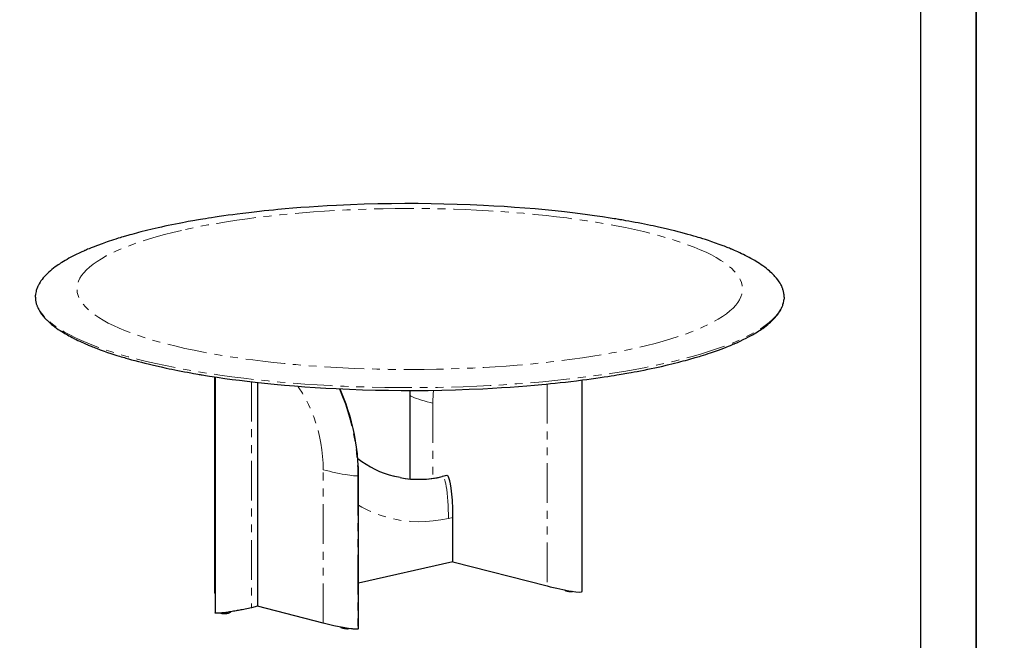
# Model space of a CAD drawing. Header units: millimetres. Extents: x -2064 to 15610, y -1415 to 32635.
# Tile 7 of 61: x 4473 to 6840, y 4967 to 6459. Entities that reach past the tile are written whole.
import ezdxf

# ---------------------------------------------------------------- set-up
doc = ezdxf.new("R2010")
doc.units = ezdxf.units.MM
doc.header["$LTSCALE"] = 15
doc.linetypes.add('PHANTOM', pattern=[12.7, 6.35, -1.27, 1.27, -1.27, 1.27, -1.27])
doc.layers.get('Defpoints').update_dxf_attribs({"color": 124})

msp = doc.modelspace()

# ---------------------------------------------------------------- linework, layer by layer
at = {"color": 7, "linetype": 'Continuous', "lineweight": 25}
for p, q in [((4511.108, 5792.11), (4511.333, 5796.525)), ((6310.98, 5792.21), (6310.755, 5787.795)), ((4941.774, 5600.321), (4941.774, 5080.726)), ((5045.337, 5586.81), (5045.337, 5048.536)), ((5825.733, 5084.253), (5825.733, 5592.652)), ((5411.345, 5567.55), (5411.178, 5556.491)), ((5411.178, 5556.491), (5411.178, 5354.713)), ((5287.745, 4994.805), (5287.745, 5363.507)), ((5499.972, 5362.863), (5489.056, 5360.373)), ((5514.742, 5155.6), (5514.742, 5262.329)), ((5514.742, 5155.6), (5287.745, 5103.825)), ((5514.742, 5155.6), (5741.067, 5097.474)), ((5045.337, 5048.536), (5030.782, 5045.216)), ((5203.079, 5008.024), (5045.337, 5048.536))]:
    msp.add_line(p, q, dxfattribs=at)
at = {"color": 8, "linetype": 'PHANTOM', "lineweight": 18}
for p, q in [((4944.29, 5599.935), (4944.29, 5032.14)), ((5030.782, 5588.455), (5030.782, 5045.216)), ((5741.067, 5583.08), (5741.067, 5097.474)), ((5466.734, 5536.632), (5466.734, 5356.364)), ((5203.079, 5008.024), (5203.079, 5376.727)), ((5286.217, 5362.433), (5286.217, 4993.73)), ((5501.026, 5362.879), (5490.109, 5360.389)), ((5514.742, 5262.329), (5503.826, 5259.84))]:
    msp.add_line(p, q, dxfattribs=at)
msp.add_lwpolyline([(-565.841, 8994.212), (6638.4, 8994.212), (6638.4, 3991.334), (-565.841, 3991.334)], close=True)
at = {"color": 7, "linetype": 'Continuous', "lineweight": 25, "flags": 128}
for points in [[(6311.043, 5792.148), (6311.012, 5793.767), (6310.914, 5795.634), (6310.732, 5797.746), (6310.446, 5800.103), (6310.129, 5802.126), (6309.721, 5804.253), (6309.263, 5806.255), (6308.777, 5808.098), (6308.184, 5810.087), (6307.597, 5811.852), (6307.038, 5813.394), (6306.526, 5814.714), (6306.016, 5815.95), (6305.412, 5817.336), (6304.301, 5819.703), (6302.903, 5822.413), (6301.202, 5825.408), (6299.317, 5828.434), (6296.014, 5833.188), (6292.291, 5837.938), (6290.504, 5840.044), (6288.792, 5841.975), (6287.171, 5843.732), (6285.66, 5845.316), (6284.272, 5846.728), (6282.851, 5848.134), (6281.217, 5849.705), (6278.597, 5852.133), (6275.506, 5854.869), (6271.953, 5857.861), (6268.212, 5860.859), (6264.247, 5863.885), (6260.138, 5866.878), (6255.888, 5869.837), (6251.556, 5872.728), (6247.468, 5875.349), (6243.715, 5877.673), (6240.336, 5879.705), (6237.311, 5881.477), (6234.087, 5883.321), (6230.655, 5885.235), (6226.782, 5887.341), (6222.252, 5889.732), (6217.026, 5892.405), (6213.09, 5894.36), (6208.803, 5896.438), (6204.147, 5898.636), (6199.54, 5900.754), (6195.423, 5902.603), (6191.825, 5904.185), (6188.771, 5905.505), (6186.772, 5906.359), (6185.128, 5907.054), (6183.782, 5907.619), (6181.946, 5908.383), (6179.377, 5909.442), (6176.832, 5910.477), (6173.812, 5911.69), (6170.582, 5912.968), (6167.378, 5914.217), (6164.201, 5915.438), (6154.924, 5918.907), (6145.952, 5922.133), (6137.329, 5925.124), (6129.46, 5927.765), (6122.047, 5930.181), (6115.227, 5932.345), (6109.036, 5934.263), (6104.633, 5935.602), (6100.649, 5936.795), (6097.094, 5937.845), (6093.637, 5938.854), (6087.053, 5940.743), (6079.825, 5942.768), (6071.802, 5944.959), (6062.955, 5947.309), (6055.882, 5949.14), (6048.307, 5951.055), (6039.903, 5953.126), (6030.545, 5955.37), (6020.199, 5957.776), (6008.831, 5960.335), (5996.405, 5963.033), (5989.784, 5964.43), (5982.885, 5965.858), (5975.702, 5967.313), (5968.232, 5968.795), (5960.469, 5970.301), (5952.505, 5971.811), (5945.093, 5973.185), (5937.366, 5974.587), (5930.654, 5975.779), (5924.976, 5976.769), (5920.564, 5977.528), (5917.111, 5978.115), (5914.625, 5978.533), (5912.52, 5978.886), (5909.742, 5979.347), (5906.332, 5979.909), (5902.242, 5980.575), (5897.477, 5981.342), (5892.458, 5982.137), (5874.205, 5984.935), (5855.445, 5987.657), (5838.266, 5990.021), (5820.555, 5992.332), (5802.12, 5994.607), (5782.953, 5996.836), (5760.374, 5999.288), (5736.837, 6001.653), (5712.483, 6003.902), (5687.881, 6005.974), (5663.108, 6007.865), (5638.186, 6009.574), (5613.135, 6011.101), (5587.975, 6012.446), (5556.255, 6013.877), (5524.667, 6015.016), (5493.292, 6015.868), (5462.171, 6016.443), (5431.342, 6016.747), (5399.002, 6016.783), (5366.791, 6016.533), (5334.25, 6015.988), (5301.414, 6015.14), (5268.329, 6013.978), (5235.045, 6012.492), (5212.563, 6011.305), (5190.647, 6010.003), (5169.58, 6008.615), (5149.359, 6007.153), (5129.981, 6005.632), (5111.44, 6004.064), (5093.731, 6002.459), (5083.103, 6001.446), (5072.519, 6000.398), (5061.301, 5999.245), (5049.43, 5997.976), (5036.923, 5996.584), (5023.794, 5995.062), (5010.064, 5993.4), (4995.753, 5991.591), (4985.341, 5990.224), (4974.661, 5988.776), (4963.723, 5987.244), (4953.128, 5985.712), (4943.419, 5984.265), (4934.73, 5982.934), (4926.865, 5981.701), (4919.81, 5980.569), (4913.553, 5979.546), (4907.989, 5978.621), (4903.104, 5977.796), (4898.457, 5977.001), (4894.011, 5976.229), (4889.473, 5975.432), (4884.312, 5974.512), (4878.441, 5973.449), (4871.875, 5972.238), (4864.628, 5970.875), (4856.55, 5969.321), (4847.832, 5967.602), (4839.095, 5965.835), (4830.578, 5964.068), (4822.276, 5962.302), (4814.185, 5960.54), (4806.302, 5958.78), (4791.838, 5955.44), (4777.873, 5952.07), (4764.505, 5948.702), (4759.228, 5947.333), (4753.882, 5945.921), (4748.469, 5944.467), (4742.993, 5942.969), (4737.815, 5941.527), (4733.362, 5940.266), (4730.11, 5939.334), (4727.371, 5938.54), (4724.858, 5937.805), (4721.89, 5936.928), (4718.444, 5935.899), (4714.531, 5934.715), (4710.163, 5933.374), (4704.85, 5931.713), (4699.216, 5929.916), (4693.726, 5928.128), (4688.397, 5926.356), (4683.226, 5924.6), (4671.391, 5920.441), (4660.412, 5916.395), (4650.249, 5912.471), (4644.934, 5910.345), (4640.428, 5908.5), (4636.698, 5906.942), (4633.716, 5905.676), (4632.034, 5904.953), (4630.713, 5904.381), (4629.305, 5903.766), (4627.238, 5902.856), (4625.16, 5901.932), (4622.694, 5900.821), (4619.853, 5899.522), (4616.704, 5898.058), (4609.47, 5894.593), (4602.784, 5891.253), (4596.619, 5888.043), (4591.733, 5885.402), (4587.142, 5882.834), (4582.822, 5880.336), (4578.764, 5877.91), (4575.039, 5875.61), (4571.785, 5873.539), (4568.874, 5871.633), (4565.869, 5869.609), (4562.668, 5867.385), (4558.636, 5864.473), (4554.539, 5861.373), (4550.666, 5858.295), (4547.018, 5855.245), (4543.551, 5852.19), (4540.057, 5848.93), (4536.631, 5845.527), (4533.225, 5841.898), (4530.001, 5838.183), (4527.106, 5834.557), (4524.521, 5831.023), (4522.226, 5827.581), (4520.224, 5824.271), (4519.139, 5822.322), (4518.223, 5820.573), (4517.459, 5819.023), (4517.073, 5818.204), (4516.73, 5817.454), (4516.345, 5816.586), (4515.858, 5815.438), (4515.274, 5813.983), (4514.623, 5812.239), (4513.934, 5810.204), (4513.236, 5807.878), (4512.566, 5805.262), (4511.975, 5802.41), (4511.493, 5799.277), (4511.261, 5796.857)], [(4511.045, 5792.172), (4511.076, 5790.552), (4511.175, 5788.685), (4511.357, 5786.573), (4511.643, 5784.216), (4511.96, 5782.193), (4512.368, 5780.066), (4512.825, 5778.065), (4513.311, 5776.222), (4513.904, 5774.233), (4514.491, 5772.468), (4515.05, 5770.925), (4515.563, 5769.606), (4516.072, 5768.369), (4516.676, 5766.983), (4517.788, 5764.616), (4519.186, 5761.906), (4520.886, 5758.911), (4522.771, 5755.886), (4526.075, 5751.132), (4529.798, 5746.382), (4531.584, 5744.276), (4533.297, 5742.345), (4534.917, 5740.588), (4536.429, 5739.004), (4537.817, 5737.592), (4539.237, 5736.186), (4540.871, 5734.615), (4543.491, 5732.186), (4546.582, 5729.451), (4550.135, 5726.458), (4553.877, 5723.461), (4557.841, 5720.435), (4561.95, 5717.442), (4566.2, 5714.482), (4570.533, 5711.592), (4574.621, 5708.971), (4578.373, 5706.646), (4581.752, 5704.615), (4584.778, 5702.842), (4588.002, 5700.999), (4591.434, 5699.084), (4595.307, 5696.979), (4599.836, 5694.587), (4605.063, 5691.914), (4608.998, 5689.959), (4613.286, 5687.881), (4617.941, 5685.684), (4622.549, 5683.565), (4626.666, 5681.716), (4630.264, 5680.134), (4633.317, 5678.814), (4635.317, 5677.961), (4636.96, 5677.266), (4638.307, 5676.701), (4640.143, 5675.936), (4642.712, 5674.878), (4645.256, 5673.842), (4648.277, 5672.63), (4651.506, 5671.352), (4654.711, 5670.102), (4657.888, 5668.881), (4667.165, 5665.413), (4676.136, 5662.187), (4684.76, 5659.196), (4692.628, 5656.555), (4700.041, 5654.138), (4706.861, 5651.974), (4713.052, 5650.056), (4717.456, 5648.718), (4721.44, 5647.525), (4724.994, 5646.475), (4728.452, 5645.465), (4735.035, 5643.577), (4742.263, 5641.551), (4750.287, 5639.36), (4759.133, 5637.01), (4766.207, 5635.18), (4773.781, 5633.265), (4782.185, 5631.193), (4791.544, 5628.949), (4801.89, 5626.543), (4813.258, 5623.985), (4825.683, 5621.287), (4832.304, 5619.889), (4839.204, 5618.462), (4846.386, 5617.006), (4853.857, 5615.524), (4861.62, 5614.018), (4869.584, 5612.509), (4876.995, 5611.134), (4884.722, 5609.733), (4891.435, 5608.541), (4897.112, 5607.55), (4901.524, 5606.792), (4904.978, 5606.205), (4907.463, 5605.786), (4909.568, 5605.434), (4912.347, 5604.972), (4915.756, 5604.41), (4919.846, 5603.744), (4924.611, 5602.978), (4929.631, 5602.182), (4947.884, 5599.385), (4966.644, 5596.662), (4983.822, 5594.299), (5001.534, 5591.988), (5019.968, 5589.713), (5039.136, 5587.484), (5061.714, 5585.031), (5085.251, 5582.666), (5109.606, 5580.418), (5134.208, 5578.346), (5158.98, 5576.455), (5183.903, 5574.746), (5208.954, 5573.219), (5234.113, 5571.874), (5265.834, 5570.442), (5297.422, 5569.303), (5328.796, 5568.451), (5359.917, 5567.877), (5390.747, 5567.573), (5423.086, 5567.536), (5455.298, 5567.787), (5487.838, 5568.331), (5520.674, 5569.179), (5553.76, 5570.341), (5587.044, 5571.828), (5609.526, 5573.015), (5631.441, 5574.317), (5652.509, 5575.705), (5672.73, 5577.166), (5692.108, 5578.687), (5710.648, 5580.256), (5728.358, 5581.86), (5738.985, 5582.874), (5749.57, 5583.922), (5760.788, 5585.075), (5772.658, 5586.343), (5785.166, 5587.735), (5798.294, 5589.258), (5812.024, 5590.919), (5826.336, 5592.728), (5836.747, 5594.096), (5847.427, 5595.543), (5858.366, 5597.075), (5868.96, 5598.607), (5878.669, 5600.054), (5887.359, 5601.385), (5895.224, 5602.619), (5902.278, 5603.75), (5908.536, 5604.773), (5914.1, 5605.698), (5918.985, 5606.523), (5923.631, 5607.319), (5928.078, 5608.09), (5932.615, 5608.887), (5937.777, 5609.807), (5943.647, 5610.871), (5950.214, 5612.081), (5957.461, 5613.445), (5965.539, 5614.999), (5974.256, 5616.718), (5982.993, 5618.485), (5991.511, 5620.252), (5999.813, 5622.017), (6007.903, 5623.78), (6015.787, 5625.539), (6030.25, 5628.879), (6044.216, 5632.25), (6057.583, 5635.617), (6062.86, 5636.986), (6068.207, 5638.398), (6073.62, 5639.852), (6079.095, 5641.351), (6084.273, 5642.793), (6088.727, 5644.053), (6091.978, 5644.986), (6094.718, 5645.78), (6097.23, 5646.515), (6100.199, 5647.391), (6103.645, 5648.42), (6107.558, 5649.604), (6111.926, 5650.945), (6117.239, 5652.606), (6122.873, 5654.403), (6128.363, 5656.191), (6133.692, 5657.964), (6138.863, 5659.719), (6150.698, 5663.878), (6161.676, 5667.924), (6171.839, 5671.848), (6177.154, 5673.974), (6181.66, 5675.819), (6185.39, 5677.377), (6188.372, 5678.644), (6190.055, 5679.367), (6191.375, 5679.939), (6192.783, 5680.553), (6194.85, 5681.463), (6196.928, 5682.388), (6199.394, 5683.499), (6202.236, 5684.798), (6205.385, 5686.261), (6212.619, 5689.727), (6219.304, 5693.067), (6225.469, 5696.277), (6230.355, 5698.918), (6234.947, 5701.485), (6239.266, 5703.983), (6243.325, 5706.409), (6247.05, 5708.709), (6250.303, 5710.78), (6253.214, 5712.686), (6256.219, 5714.71), (6259.42, 5716.934), (6263.453, 5719.847), (6267.55, 5722.946), (6271.423, 5726.024), (6275.07, 5729.074), (6278.537, 5732.129), (6282.032, 5735.389), (6285.457, 5738.792), (6288.863, 5742.422), (6292.087, 5746.136), (6294.982, 5749.762), (6297.568, 5753.297), (6299.863, 5756.738), (6301.865, 5760.048), (6302.95, 5761.997), (6303.865, 5763.747), (6304.629, 5765.296), (6305.016, 5766.115), (6305.359, 5766.865), (6305.743, 5767.734), (6306.231, 5768.881), (6306.815, 5770.336), (6307.465, 5772.081), (6308.155, 5774.116), (6308.853, 5776.441), (6309.522, 5779.057), (6310.113, 5781.91), (6310.596, 5785.043), (6310.827, 5787.462)], [(4943.008, 5600.132), (4943.008, 5407.609), (4943.008, 5033.079)], [(5287.745, 5363.507), (5287.422, 5381.078), (5286.495, 5398.216), (5285.03, 5414.87), (5283.085, 5430.997), (5280.718, 5446.561), (5277.984, 5461.536), (5274.934, 5475.898), (5271.044, 5491.859), (5266.866, 5506.947), (5262.476, 5521.152), (5257.943, 5534.475), (5253.333, 5546.923), (5248.704, 5558.506), (5243.564, 5570.473), (5243.106, 5571.468)], [(5387.839, 5358.013), (5374.877, 5360.765), (5372.159, 5361.543)], [(5501.026, 5362.879), (5500.014, 5362.875), (5499.976, 5362.853)], [(5514.742, 5262.329), (5514.435, 5282.978), (5513.451, 5303.756), (5512.298, 5318.315), (5510.596, 5332.9), (5508.937, 5343.083), (5507.416, 5350.066), (5506.047, 5354.854), (5505.15, 5357.339), (5504.063, 5359.691), (5502.996, 5361.367), (5501.667, 5362.608), (5501.026, 5362.879)], [(5782.798, 5088.031), (5783.019, 5087.769), (5783.702, 5087.199), (5784.612, 5086.646), (5785.955, 5086.053), (5787.75, 5085.479), (5789.7, 5085.02), (5791.75, 5084.663), (5793.649, 5084.424), (5795.528, 5084.263), (5797.349, 5084.178), (5799.066, 5084.167), (5800.677, 5084.226), (5802.158, 5084.356), (5803.18, 5084.517)], [(5030.782, 5045.216), (5019.334, 5042.682), (5008.044, 5040.339), (5005.114, 5039.757), (5002.195, 5039.188), (4999.286, 5038.632), (4996.389, 5038.089), (4993.502, 5037.56), (4990.626, 5037.043), (4987.21, 5036.444), (4983.888, 5035.879), (4980.66, 5035.348), (4977.525, 5034.851), (4974.484, 5034.387), (4971.536, 5033.956), (4968.682, 5033.56), (4965.047, 5033.087), (4961.656, 5032.686), (4960.808, 5032.592), (4959.977, 5032.504), (4959.163, 5032.42), (4958.365, 5032.342), (4957.584, 5032.268), (4956.819, 5032.199), (4952.473, 5031.881), (4948.935, 5031.766), (4946.208, 5031.852), (4945.148, 5031.971), (4944.29, 5032.14)], [(4944.29, 5032.14), (4943.64, 5032.359), (4943.212, 5032.624), (4943.085, 5033.08)], [(4956.956, 5032.211), (4957.759, 5031.874), (4959.179, 5031.505), (4960.687, 5031.274), (4962.23, 5031.143), (4963.868, 5031.085), (4965.605, 5031.096), (4967.437, 5031.177), (4969.347, 5031.333), (4971.281, 5031.567), (4973.206, 5031.885), (4975.047, 5032.288), (4976.779, 5032.789), (4978.374, 5033.428), (4979.461, 5034.051), (4980.165, 5034.622), (4980.749, 5035.309), (4980.779, 5035.368)], [(5286.217, 4993.73), (5285.314, 4993.573), (5284.218, 4993.47), (5281.451, 4993.424), (5280.358, 4993.457), (5279.18, 4993.514), (5277.917, 4993.595), (5276.568, 4993.699), (5275.134, 4993.828), (5273.615, 4993.98), (5269.028, 4994.523), (5263.913, 4995.239), (5259.348, 4995.953), (5255.077, 4996.672), (5250.616, 4997.469), (5245.965, 4998.344), (5241.125, 4999.297), (5228.602, 5001.933), (5215.92, 5004.842), (5203.079, 5008.024)], [(5244.82, 4998.57), (5245.031, 4998.319), (5245.714, 4997.749), (5246.624, 4997.196), (5247.967, 4996.603), (5249.762, 4996.029), (5251.712, 4995.57), (5253.762, 4995.213), (5255.661, 4994.973), (5257.54, 4994.813), (5259.361, 4994.728), (5261.078, 4994.717), (5262.689, 4994.776), (5264.17, 4994.906), (5265.168, 4995.063)]]:
    msp.add_lwpolyline(points, dxfattribs=at)
at = {"color": 8, "linetype": 'PHANTOM', "lineweight": 18, "flags": 128}
for points in [[(4862.378, 5952.475), (4841.376, 5947.507), (4821.186, 5942.368), (4801.807, 5937.057), (4783.239, 5931.575), (4765.482, 5925.922), (4748.563, 5920.106), (4733.459, 5914.502), (4719.184, 5908.782), (4705.74, 5902.947), (4693.126, 5896.997), (4681.342, 5890.932), (4669.794, 5884.397), (4659.267, 5877.778), (4649.76, 5871.077), (4641.274, 5864.292), (4633.807, 5857.425), (4627.371, 5850.485), (4622.278, 5843.908), (4618.134, 5837.302), (4614.939, 5830.666), (4612.693, 5824), (4611.396, 5817.305), (4611.061, 5810.198), (4611.799, 5803.108), (4613.612, 5796.037), (4616.499, 5788.983), (4620.459, 5781.946), (4625.486, 5774.939), (4631.18, 5768.391), (4637.797, 5761.903), (4645.337, 5755.477), (4653.801, 5749.111), (4663.189, 5742.805), (4674.117, 5736.208), (4686.01, 5729.726), (4698.866, 5723.361), (4712.686, 5717.111), (4727.471, 5710.977), (4743.195, 5704.968), (4758.809, 5699.446), (4775.179, 5694.065), (4792.308, 5688.826), (4810.194, 5683.729), (4828.837, 5678.773), (4849.365, 5673.69), (4870.6, 5668.803), (4892.542, 5664.113), (4915.192, 5659.619), (4938.55, 5655.321), (4962.579, 5651.226), (4985.735, 5647.571), (5009.367, 5644.116), (5033.475, 5640.862), (5058.06, 5637.809), (5083.12, 5634.957), (5110.122, 5632.162), (5137.468, 5629.614), (5165.156, 5627.313), (5193.188, 5625.259), (5221.562, 5623.452), (5250.237, 5621.894), (5277.41, 5620.662), (5304.706, 5619.659), (5332.124, 5618.885), (5359.665, 5618.342), (5387.327, 5618.028), (5416.693, 5617.947), (5445.985, 5618.126), (5475.204, 5618.564), (5504.349, 5619.263), (5533.421, 5620.222), (5562.376, 5621.438), (5589.43, 5622.816), (5616.234, 5624.418), (5642.788, 5626.243), (5669.091, 5628.291), (5695.144, 5630.563), (5722.403, 5633.208), (5749.183, 5636.087), (5775.484, 5639.198), (5801.306, 5642.543), (5826.65, 5646.121), (5851.477, 5649.927), (5874.293, 5653.706), (5896.524, 5657.668), (5918.171, 5661.814), (5939.233, 5666.143), (5959.71, 5670.655), (5980.712, 5675.623), (6000.903, 5680.763), (6020.282, 5686.073), (6038.85, 5691.555), (6056.606, 5697.208), (6073.525, 5703.024), (6088.63, 5708.628), (6102.904, 5714.348), (6116.348, 5720.183), (6128.963, 5726.133), (6140.747, 5732.198), (6152.294, 5738.734), (6162.821, 5745.352), (6172.328, 5752.053), (6180.815, 5758.838), (6188.281, 5765.705), (6194.717, 5772.645), (6199.811, 5779.222), (6203.955, 5785.828), (6207.15, 5792.464), (6209.396, 5799.13), (6210.693, 5805.825), (6211.028, 5812.932), (6210.289, 5820.022), (6208.476, 5827.094), (6205.59, 5834.148), (6201.629, 5841.184), (6196.602, 5848.192), (6190.909, 5854.739), (6184.292, 5861.227), (6176.751, 5867.654), (6168.287, 5874.02), (6158.899, 5880.325), (6147.971, 5886.923), (6136.079, 5893.404), (6123.223, 5899.77), (6109.402, 5906.019), (6094.618, 5912.153), (6078.893, 5918.162), (6063.28, 5923.684), (6046.909, 5929.065), (6029.781, 5934.304), (6011.895, 5939.401), (5993.252, 5944.358), (5972.724, 5949.441), (5951.489, 5954.327), (5929.546, 5959.017), (5906.896, 5963.511), (5883.539, 5967.809), (5859.51, 5971.904), (5836.354, 5975.56), (5812.722, 5979.014), (5788.613, 5982.268), (5764.029, 5985.321), (5738.968, 5988.173), (5711.966, 5990.968), (5684.621, 5993.516), (5656.932, 5995.817), (5628.901, 5997.871), (5600.526, 5999.678), (5571.852, 6001.236), (5544.678, 6002.468), (5517.382, 6003.471), (5489.964, 6004.245), (5462.424, 6004.788), (5434.762, 6005.102), (5405.396, 6005.183), (5376.103, 6005.005), (5346.884, 6004.566), (5317.739, 6003.867), (5288.667, 6002.909), (5259.713, 6001.692), (5232.658, 6000.314), (5205.854, 5998.712), (5179.3, 5996.887), (5152.997, 5994.839), (5126.944, 5992.567), (5099.685, 5989.922), (5072.905, 5987.044), (5046.604, 5983.932), (5020.782, 5980.587), (4995.439, 5977.009), (4970.612, 5973.203), (4947.795, 5969.424), (4925.564, 5965.462), (4903.917, 5961.316), (4882.855, 5956.988), (4862.378, 5952.475)], [(6310.755, 5787.795), (6310.649, 5785.702), (6309.065, 5777.728), (6306.276, 5769.773), (6302.285, 5761.849), (6297.098, 5753.965), (6290.722, 5746.132), (6283.162, 5738.361), (6274.96, 5731.101), (6265.727, 5723.913), (6255.474, 5716.807), (6244.215, 5709.79), (6231.96, 5702.872), (6217.889, 5695.652), (6202.734, 5688.561), (6186.517, 5681.609), (6169.259, 5674.806), (6150.984, 5668.16), (6131.713, 5661.681), (6112.654, 5655.733), (6092.759, 5649.947), (6072.051, 5644.331), (6050.554, 5638.892), (6028.294, 5633.636), (6003.877, 5628.268), (5978.664, 5623.121), (5952.69, 5618.2), (5925.989, 5613.513), (5898.596, 5609.066), (5870.548, 5604.865), (5843.535, 5601.134), (5816.007, 5597.632), (5787.995, 5594.362), (5759.534, 5591.327), (5730.657, 5588.533), (5699.612, 5585.835), (5668.18, 5583.415), (5636.402, 5581.275), (5604.323, 5579.417), (5571.984, 5577.846), (5539.428, 5576.563), (5508.573, 5575.618), (5477.603, 5574.932), (5446.552, 5574.505), (5415.46, 5574.338), (5384.362, 5574.431), (5351.415, 5574.814), (5318.549, 5575.489), (5285.806, 5576.455), (5253.232, 5577.71), (5220.869, 5579.253), (5188.762, 5581.083), (5158.763, 5583.068), (5129.066, 5585.303), (5099.704, 5587.784), (5070.713, 5590.509), (5042.13, 5593.475), (5012.297, 5596.881), (4982.999, 5600.549), (4954.277, 5604.474), (4926.166, 5608.651), (4898.707, 5613.074), (4871.938, 5617.738), (4847.361, 5622.351), (4823.457, 5627.166), (4800.254, 5632.178), (4777.779, 5637.381), (4756.061, 5642.768), (4733.883, 5648.678), (4712.616, 5654.78), (4692.286, 5661.066), (4672.919, 5667.529), (4654.544, 5674.159), (4637.187, 5680.947), (4621.774, 5687.485), (4607.304, 5694.148), (4593.791, 5700.927), (4581.254, 5707.815), (4569.707, 5714.805), (4558.562, 5722.318), (4548.562, 5729.926), (4539.719, 5737.617), (4532.045, 5745.381), (4525.551, 5753.208), (4520.249, 5761.087), (4516.347, 5768.555), (4513.512, 5776.051), (4511.748, 5783.566), (4511.056, 5791.091), (4511.108, 5792.11)], [(5203.079, 5376.727), (5202.712, 5392.664), (5201.61, 5408.721), (5199.774, 5424.897), (5197.223, 5441.053), (5193.974, 5457.056), (5190.027, 5472.905), (5185.403, 5488.529), (5180.119, 5503.862), (5174.174, 5518.905), (5167.623, 5533.528), (5160.519, 5547.608), (5152.86, 5561.145), (5144.683, 5574.079), (5142.097, 5577.744)], [(5241.353, 5571.547), (5241.933, 5570.308), (5249.413, 5552.549), (5256.258, 5534.388), (5262.443, 5515.88), (5267.945, 5497.082), (5272.744, 5478.053), (5276.826, 5458.855), (5280.185, 5439.547), (5282.812, 5420.191), (5284.698, 5400.846), (5285.836, 5381.573), (5286.217, 5362.433)], [(5411.239, 5556.492), (5411.348, 5555.972), (5412.164, 5555.107), (5413.683, 5554.073), (5415.921, 5552.878), (5418.87, 5551.534), (5422.501, 5550.059), (5427.417, 5548.243), (5433.043, 5546.325), (5439.243, 5544.347), (5445.865, 5542.351), (5452.752, 5540.378), (5459.754, 5538.462), (5466.734, 5536.632)], [(5203.079, 5376.727), (5210.213, 5374.932), (5217.701, 5373.126), (5225.431, 5371.346), (5233.269, 5369.627), (5241.06, 5368.012), (5248.638, 5366.539), (5255.838, 5365.244), (5261.705, 5364.279), (5267.073, 5363.487), (5271.87, 5362.876), (5276.044, 5362.447), (5279.565, 5362.199), (5282.424, 5362.123), (5284.632, 5362.206), (5285.5, 5362.302), (5286.217, 5362.433)], [(5286.217, 5362.433), (5286.798, 5362.598), (5287.248, 5362.802), (5287.721, 5363.331), (5287.684, 5363.507)], [(5490.109, 5360.389), (5473.326, 5357.112), (5456.583, 5354.94), (5439.921, 5353.879), (5423.379, 5353.932), (5406.999, 5355.101), (5390.819, 5357.381), (5387.839, 5358.013)], [(5490.109, 5360.389), (5489.498, 5360.45), (5489.062, 5360.354)], [(5503.826, 5259.84), (5503.753, 5269.842), (5503.524, 5280.151), (5503.127, 5290.593), (5502.554, 5300.968), (5501.804, 5311.057), (5500.884, 5320.633), (5499.808, 5329.48), (5498.755, 5336.469), (5497.615, 5342.646), (5496.409, 5347.932), (5495.158, 5352.28), (5493.883, 5355.675), (5492.605, 5358.128), (5491.342, 5359.68), (5490.721, 5360.136), (5490.109, 5360.389)], [(5503.826, 5259.84), (5485.562, 5256.207), (5467.376, 5253.659), (5449.269, 5252.195), (5431.241, 5251.816), (5413.314, 5252.52), (5395.919, 5254.262), (5378.748, 5257.044), (5361.801, 5260.867), (5345.08, 5265.731), (5328.359, 5271.728), (5312.017, 5278.757), (5296.054, 5286.817), (5287.745, 5291.665)]]:
    msp.add_lwpolyline(points, dxfattribs=at)
at = {"color": 8, "linetype": 'PHANTOM', "lineweight": 18}
msp.add_arc((5737.703, 5539.529), 270.985, 173.968524, 180.612619, dxfattribs=at)
at = {"color": 7, "linetype": 'Continuous', "lineweight": 25}
for centre, radius, start, end in [((5431.659, 5589.691), 235.861, 231.851782, 255.643704), ((5432.785, 5597.578), 243.788, 259.31617, 283.345338), ((5286.196, 4995.37), 1.64, 270.744192, 339.84595)]:
    msp.add_arc(centre, radius, start, end, dxfattribs=at)
for centre, start_param, end_param in [((5755.622, 5100.794), 4.52546243, 6.30118864), ((5011.884, 5064.185), 3.15959598, 3.34956206)]:
    msp.add_ellipse(centre, major_axis=(70.093, -16.69), ratio=0.09323727, start_param=start_param, end_param=end_param, dxfattribs=at)
at = {"layer": 'Defpoints'}
for points in [[(-700.405, 9128.776), (6772.964, 9128.776), (6772.964, 3856.77), (-700.405, 3856.77)], [(6772.964, 9128.776), (14246.332, 9128.776), (14246.332, 3856.77), (6772.964, 3856.77)]]:
    msp.add_lwpolyline(points, close=True, dxfattribs=at)

doc.saveas('drawing.dxf')
